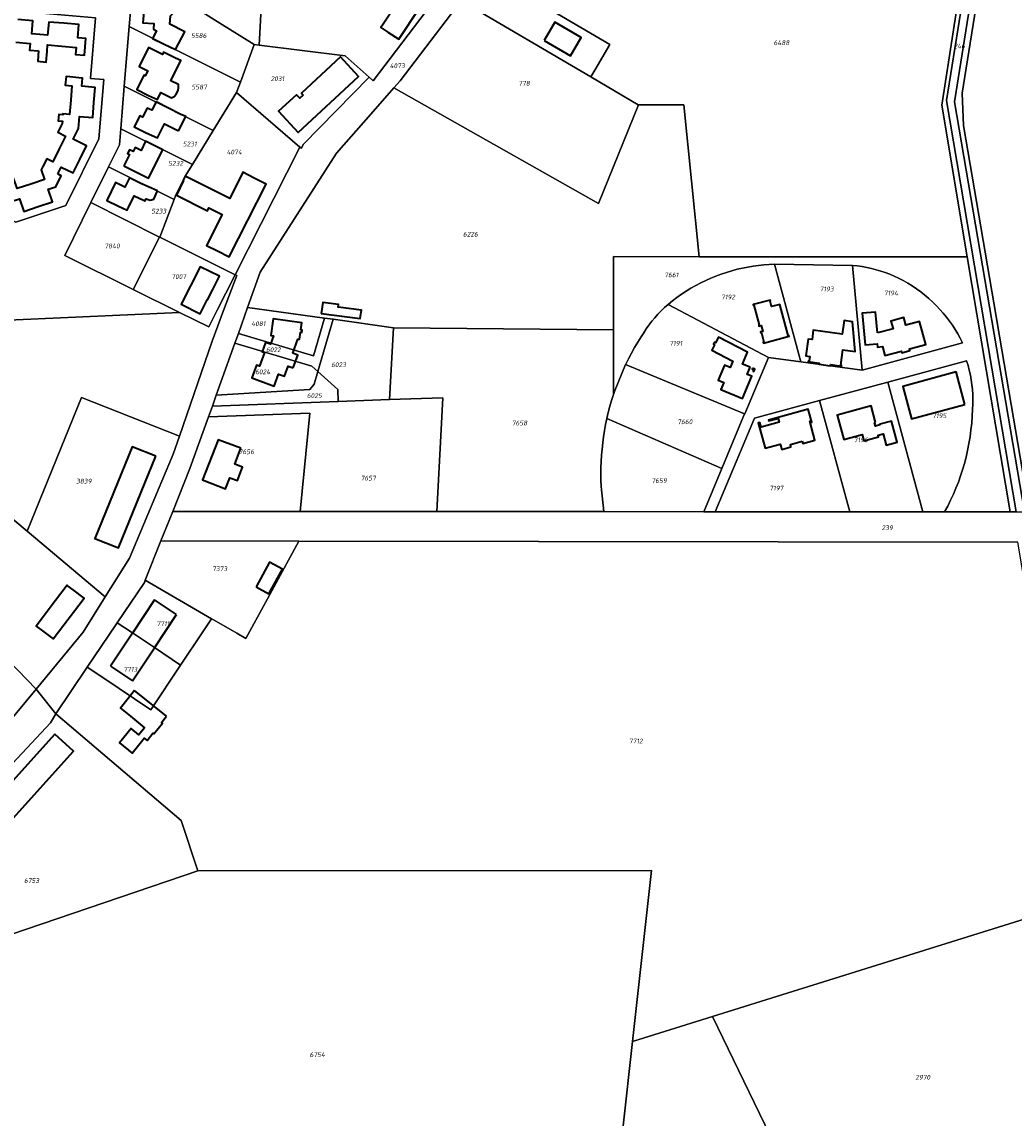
# Model space of a CAD drawing. Extents: x 177930 to 190767, y 381068 to 392034.
# Tile 206 of 256: x 184603 to 184977, y 385550 to 385963. Entities that reach past the tile are written whole.
import ezdxf
from ezdxf.enums import TextEntityAlignment as Align

# ---------------------------------------------------------------- set-up
doc = ezdxf.new("R2010")
doc.units = 0
for name, color, linetype, lineweight in [('B-XX-KG-GRENS_PERCEEL-GV', 150, 'Continuous', 25), ('B-XX-KG-GRENS_PERCEEL-S', 150, 'Continuous', 25), ('B-XX-OG-BEBOUWING-G', 7, 'Continuous', 35)]:
    doc.layers.add(name, color=color, linetype=linetype, lineweight=lineweight)
doc.styles.add('NLCS-ISO', font='NLCS-ISO.ttf', dxfattribs={"height": 1.8})

# ---------------------------------------------------------------- blocks, each defined once
blk = doc.blocks.new('SKG-PERCEELNUMMER-SO')
at = {"layer": 'DefPoints'}
blk.add_point((0, 0), dxfattribs=at)
at = {"style": 'NLCS-ISO', "oblique": 10, "flags": 1}
blk.add_attdef('GEMEENTECODE', text='', height=1.8, dxfattribs=at).set_placement((-0.5, 2.55), align=Align.MIDDLE_RIGHT)
at = {"style": 'NLCS-ISO', "oblique": 10}
blk.add_attdef('PERCEELNUMMER', text='', height=1.8, dxfattribs=at).set_placement((0, 0), align=Align.MIDDLE_CENTER)
at = {"style": 'NLCS-ISO', "oblique": 10, "flags": 1}
blk.add_attdef('SECTIE', text='', height=1.8, dxfattribs=at).set_placement((0.5, 2.5), align=Align.MIDDLE_LEFT)

msp = doc.modelspace()

# ---------------------------------------------------------------- linework, layer by layer
at = {"layer": 'B-XX-KG-GRENS_PERCEEL-GV'}
for points in [[(184975.374, 385778.617), (184977.654, 385778.616), (184951.382, 385933.774), (184986.993, 386156.505), (184984.785, 386157.393), (184967.712, 386048.205), (184967.509, 386046.908), (184957.038, 385979.939), (184953.983, 385960.4), (184949.552, 385932.06), (184959.186, 385874.812)], [(184977.654, 385778.616), (184980.706, 385778.616), (184954.344, 385933.301), (184989.822, 386155.352), (184986.993, 386156.505), (184951.382, 385933.774)], [(184992.55, 386154.443), (184989.822, 386155.352), (184954.344, 385933.301), (184980.706, 385778.616), (184982.696, 385778.616), (184971.382, 385844.878), (184970.111, 385852.324), (184957.749, 385924.332), (184957.191, 385936.583), (184963.914, 385978.24), (184974.448, 386043.508), (185126.71, 386004.906), (185128.627, 386012.801), (185027.793, 386037.701), (185024.395, 386038.54), (184975.696, 386050.566), (184978.405, 386067.595), (184982.098, 386090.267)], [(184852.367, 385932.144), (184858.094, 385874.854), (184959.186, 385874.812), (184949.552, 385932.06), (184953.983, 385960.4), (184957.038, 385979.939), (184863.838, 386026.632), (184850.509, 386000.012), (184805.048, 386022.779), (184799.465, 386012.302), (184795.374, 386006.922), (184777.336, 385983.201), (184777.079, 385982.863), (184824.367, 385954.888), (184818.742, 385945.232), (184817.236, 385942.647), (184835.116, 385932.159), (184835.252, 385932.159)], [(184727.003, 385995.126), (184704.522, 386007.241), (184698.399, 386006.148), (184694.918, 386005.526), (184694.849, 386004.193), (184693.851, 385985.044), (184692.266, 385954.6), (184724.611, 385950.611), (184733.73, 385942.587), (184735.242, 385941.256), (184765.98, 385981.84), (184746.454, 385991.219), (184743.945, 385985.996)], [(184649.69, 385980.43), (184677.428, 385962.974), (184690.362, 385954.835), (184692.266, 385954.6), (184693.851, 385985.044), (184684.53, 385989.64), (184677.74, 385993.07), (184669.55, 385997.19)], [(184643.25, 385961.69), (184685.147, 385940.726), (184690.362, 385954.835), (184677.428, 385962.974), (184649.69, 385980.43), (184644.43, 385975.96)], [(184824.367, 385954.888), (184777.079, 385982.863), (184768.318, 385971.342), (184817.236, 385942.647), (184818.742, 385945.232)], [(184835.116, 385932.159), (184817.236, 385942.647), (184768.318, 385971.342), (184745.416, 385941.224), (184743.024, 385938.51), (184820.204, 385894.87), (184835.252, 385932.159)], [(184630.54, 385964.98), (184592.79, 385968.22), (184532.89, 385948.3), (184543.54, 385916.41), (184600.49, 385887.91), (184619.32, 385894.23), (184631.81, 385919.37), (184633.65, 385941.64), (184628.65, 385942.06)], [(184543.54, 385916.41), (184532.89, 385948.3), (184592.79, 385968.22), (184630.54, 385964.98), (184628.65, 385942.06), (184633.65, 385941.64), (184631.81, 385919.37), (184619.32, 385894.23), (184600.49, 385887.91)], [(184641.356, 385939.147), (184674.921, 385922.49), (184683.693, 385936.793), (184685.147, 385940.726), (184643.25, 385961.69)], [(184683.693, 385936.793), (184707.574, 385916.236), (184708.118, 385915.768), (184708.816, 385917.138), (184733.73, 385942.587), (184724.611, 385950.611), (184692.266, 385954.6), (184690.362, 385954.835), (184685.147, 385940.726)], [(184640.11, 385923.1), (184667.073, 385909.693), (184674.921, 385922.49), (184641.356, 385939.147)], [(184734.265, 385928.573), (184721.339, 385913.909), (184692.642, 385869.036), (184687.876, 385855.722), (184716.83, 385851.709), (184720.084, 385851.258), (184742.88, 385848.098), (184825.755, 385847.311), (184825.773, 385874.899), (184858.094, 385874.854), (184852.367, 385932.144), (184835.252, 385932.159), (184820.204, 385894.87), (184743.024, 385938.51)], [(184667.073, 385909.693), (184664.35, 385905.254), (184660.81, 385898.147), (184660.159, 385896.443), (184654.727, 385882.214), (184683.128, 385868.069), (184707.574, 385916.236), (184683.693, 385936.793), (184674.921, 385922.49)], [(184635.41, 385908.74), (184660.159, 385896.443), (184660.81, 385898.147), (184664.35, 385905.254), (184667.073, 385909.693), (184640.11, 385923.1), (184639.57, 385917.07)], [(184654.666, 385882.245), (184654.727, 385882.214), (184660.159, 385896.443), (184635.41, 385908.74), (184628.76, 385895.31)], [(184618.895, 385875.376), (184644.773, 385862.537), (184654.666, 385882.245), (184628.76, 385895.31)], [(184654.666, 385882.245), (184644.773, 385862.537), (184662.239, 385853.84), (184673.206, 385848.379), (184676.275, 385854.469), (184683.128, 385868.069), (184654.727, 385882.214)], [(184959.186, 385874.812), (184858.094, 385874.854), (184825.773, 385874.899), (184825.755, 385847.311), (184825.739, 385822.918), (184826.121, 385824.058), (184830.375, 385834.271), (184830.408, 385834.336), (184831.448, 385836.405), (184832.577, 385838.51), (184833.76, 385840.585), (184834.997, 385842.628), (184836.286, 385844.639), (184837.177, 385846.163), (184838.129, 385847.65), (184839.141, 385849.097), (184840.21, 385850.502), (184841.336, 385851.863), (184842.515, 385853.177), (184843.747, 385854.442), (184845.029, 385855.656), (184846.359, 385856.817), (184847.991, 385858.167), (184849.669, 385859.461), (184851.39, 385860.695), (184853.153, 385861.87), (184854.955, 385862.983), (184856.794, 385864.034), (184858.669, 385865.02), (184860.564, 385865.923), (184862.486, 385866.768), (184864.433, 385867.555), (184866.402, 385868.283), (184868.392, 385868.951), (184870.401, 385869.559), (184872.428, 385870.107), (184874.403, 385870.574), (184876.392, 385870.976), (184878.394, 385871.313), (184880.405, 385871.584), (184882.424, 385871.789), (184884.449, 385871.928), (184886.477, 385872), (184915.924, 385871.595), (184917.721, 385871.397), (184919.509, 385871.135), (184921.286, 385870.808), (184923.051, 385870.417), (184924.8, 385869.962), (184926.532, 385869.445), (184928.244, 385868.865), (184929.934, 385868.224), (184931.6, 385867.522), (184933.239, 385866.761), (184934.995, 385865.856), (184936.716, 385864.885), (184938.4, 385863.851), (184940.043, 385862.754), (184941.644, 385861.596), (184943.2, 385860.378), (184944.709, 385859.102), (184946.169, 385857.771), (184947.578, 385856.386), (184948.882, 385854.997), (184950.137, 385853.563), (184951.341, 385852.086), (184952.493, 385850.568), (184953.592, 385849.012), (184954.635, 385847.417), (184955.623, 385845.788), (184956.553, 385844.124), (184957.424, 385842.43), (184919.59, 385832.13), (184896.477, 385835.241), (184884.252, 385836.894), (184875.291, 385815.569), (184875.229, 385815.595), (184866.653, 385795.035), (184859.835, 385778.691), (184864.183, 385778.689), (184878.982, 385813.918), (184903.482, 385820.571), (184929.185, 385827.534), (184958.94, 385835.606), (184959.474, 385833.833), (184959.939, 385832.04), (184960.335, 385830.231), (184960.662, 385828.409), (184960.919, 385826.575), (184961.105, 385824.732), (184961.221, 385822.884), (184961.266, 385821.033), (184961.241, 385819.181), (184961.144, 385817.332), (184961.033, 385814.729), (184960.843, 385812.13), (184960.574, 385809.538), (184960.225, 385806.955), (184959.798, 385804.385), (184959.292, 385801.829), (184958.709, 385799.289), (184958.09, 385796.898), (184957.399, 385794.527), (184956.637, 385792.177), (184955.805, 385789.852), (184954.904, 385787.552), (184953.935, 385785.28), (184952.898, 385783.039), (184951.794, 385780.829), (184950.624, 385778.654), (184975.374, 385778.617)], [(184846.359, 385856.817), (184884.252, 385836.894), (184896.477, 385835.241), (184886.477, 385872), (184884.449, 385871.928), (184882.424, 385871.789), (184880.405, 385871.584), (184878.394, 385871.313), (184876.392, 385870.976), (184874.403, 385870.574), (184872.428, 385870.107), (184870.401, 385869.559), (184868.392, 385868.951), (184866.402, 385868.283), (184864.433, 385867.555), (184862.486, 385866.768), (184860.564, 385865.923), (184858.669, 385865.02), (184856.794, 385864.034), (184854.955, 385862.983), (184853.153, 385861.87), (184851.39, 385860.695), (184849.669, 385859.461), (184847.991, 385858.167)], [(184886.477, 385872), (184896.477, 385835.241), (184919.59, 385832.13), (184915.924, 385871.595)], [(184915.924, 385871.595), (184919.59, 385832.13), (184957.424, 385842.43), (184956.553, 385844.124), (184955.623, 385845.788), (184954.635, 385847.417), (184953.592, 385849.012), (184952.493, 385850.568), (184951.341, 385852.086), (184950.137, 385853.563), (184948.882, 385854.997), (184947.578, 385856.386), (184946.169, 385857.771), (184944.709, 385859.102), (184943.2, 385860.378), (184941.644, 385861.596), (184940.043, 385862.754), (184938.4, 385863.851), (184936.716, 385864.885), (184934.995, 385865.856), (184933.239, 385866.761), (184931.6, 385867.522), (184929.934, 385868.224), (184928.244, 385868.865), (184926.532, 385869.445), (184924.8, 385869.962), (184923.051, 385870.417), (184921.286, 385870.808), (184919.509, 385871.135), (184917.721, 385871.397)], [(184687.876, 385855.722), (184684.38, 385845.956), (184712.702, 385837.51), (184716.83, 385851.709)], [(184846.359, 385856.817), (184845.029, 385855.656), (184843.747, 385854.442), (184842.515, 385853.177), (184841.336, 385851.863), (184840.21, 385850.502), (184839.141, 385849.097), (184838.129, 385847.65), (184837.177, 385846.163), (184836.286, 385844.639), (184834.997, 385842.628), (184833.76, 385840.585), (184832.577, 385838.51), (184831.448, 385836.405), (184830.408, 385834.336), (184830.375, 385834.271), (184875.229, 385815.595), (184875.291, 385815.569), (184884.252, 385836.894)], [(184716.83, 385851.709), (184712.702, 385837.51), (184684.38, 385845.956), (184683.063, 385842.276), (184712.108, 385833.642), (184714.387, 385831.569), (184720.084, 385851.258)], [(184714.387, 385831.569), (184721.921, 385824.719), (184721.986, 385820.249), (184741.397, 385820.955), (184742.88, 385848.098), (184720.084, 385851.258)], [(184742.88, 385848.098), (184741.397, 385820.955), (184761.482, 385821.657), (184759.136, 385778.745), (184822.15, 385778.711), (184821.123, 385788.244), (184821.029, 385790.592), (184820.996, 385792.941), (184821.023, 385795.29), (184821.11, 385797.638), (184821.258, 385799.983), (184821.466, 385802.324), (184821.734, 385804.658), (184822.031, 385806.98), (184822.387, 385809.293), (184822.802, 385811.597), (184823.275, 385813.889), (184823.805, 385816.169), (184824.393, 385818.435), (184825.038, 385820.685), (184825.739, 385822.918), (184825.755, 385847.311)], [(184683.063, 385842.276), (184676.056, 385822.696), (184711.303, 385824.837), (184713.01, 385826.81), (184714.387, 385831.569), (184712.108, 385833.642)], [(184929.185, 385827.534), (184942.452, 385778.665), (184950.624, 385778.654), (184951.794, 385780.829), (184952.898, 385783.039), (184953.935, 385785.28), (184954.904, 385787.552), (184955.805, 385789.852), (184956.637, 385792.177), (184957.399, 385794.527), (184958.09, 385796.898), (184958.709, 385799.289), (184959.292, 385801.829), (184959.798, 385804.385), (184960.225, 385806.955), (184960.574, 385809.538), (184960.843, 385812.13), (184961.033, 385814.729), (184961.144, 385817.332), (184961.241, 385819.181), (184961.266, 385821.033), (184961.221, 385822.884), (184961.105, 385824.732), (184960.919, 385826.575), (184960.662, 385828.409), (184960.335, 385830.231), (184959.939, 385832.04), (184959.474, 385833.833), (184958.94, 385835.606)], [(184676.056, 385822.696), (184674.563, 385818.524), (184721.986, 385820.249), (184721.921, 385824.719), (184714.387, 385831.569), (184713.01, 385826.81), (184711.303, 385824.837)], [(184830.375, 385834.271), (184826.121, 385824.058), (184825.739, 385822.918), (184825.038, 385820.685), (184824.393, 385818.435), (184823.805, 385816.169), (184823.275, 385813.889), (184866.653, 385795.035), (184875.229, 385815.595)], [(184903.482, 385820.571), (184914.895, 385778.667), (184942.452, 385778.665), (184929.185, 385827.534)], [(184604.689, 385771.313), (184634.142, 385746.633), (184643.306, 385761.177), (184659.823, 385800.382), (184662.163, 385807.189), (184625.21, 385821.742)], [(184721.986, 385820.249), (184674.563, 385818.524), (184673.115, 385814.478), (184711.262, 385815.835), (184707.69, 385778.772), (184759.136, 385778.745), (184761.482, 385821.657), (184741.397, 385820.955)], [(184878.982, 385813.918), (184864.183, 385778.689), (184914.895, 385778.667), (184903.482, 385820.571)], [(184659.673, 385778.797), (184707.69, 385778.772), (184711.262, 385815.835), (184673.115, 385814.478), (184666.118, 385794.927)], [(184823.275, 385813.889), (184822.802, 385811.597), (184822.387, 385809.293), (184822.031, 385806.98), (184821.734, 385804.658), (184821.466, 385802.324), (184821.258, 385799.983), (184821.11, 385797.638), (184821.023, 385795.29), (184820.996, 385792.941), (184821.029, 385790.592), (184821.123, 385788.244), (184822.15, 385778.711), (184859.835, 385778.691), (184866.653, 385795.035)], [(184573.333, 385747.692), (184608.109, 385711.759), (184625.883, 385733.317), (184634.142, 385746.633), (184604.689, 385771.313), (184566.601, 385803.226), (184543.835, 385778.207), (184556.587, 385765.015)], [(184633.243, 385716.144), (184627.426, 385720.041), (184627.144, 385719.622), (184615.61, 385702.489), (184662.778, 385662.245), (184669.046, 385643.252), (184840.1, 385643.391), (184832.937, 385578.868), (184863.143, 385588.297), (185001.149, 385631.375), (184978.258, 385767.212), (184707.206, 385767.576), (184694.572, 385744.415), (184687.173, 385730.851), (184683.758, 385732.836), (184674.306, 385738.329), (184674.27, 385738.35), (184670.94, 385733.352), (184662.606, 385720.844), (184651.38, 385703.995)], [(184674.27, 385738.35), (184674.306, 385738.329), (184683.758, 385732.836), (184687.173, 385730.851), (184694.572, 385744.415), (184707.206, 385767.576), (184655.193, 385767.646), (184649.295, 385752.864)], [(184670.94, 385733.352), (184674.27, 385738.35), (184649.295, 385752.864), (184648.965, 385752.035), (184638.722, 385736.82), (184644.48, 385732.968), (184652.773, 385727.421), (184662.606, 385720.844)], [(184560.199, 385732.532), (184557.919, 385729.901), (184592.848, 385693.417), (184608.109, 385711.759), (184573.333, 385747.692), (184566.996, 385740.377)], [(184638.722, 385736.82), (184638.2, 385736.045), (184627.426, 385720.041), (184633.243, 385716.144), (184651.38, 385703.995), (184662.606, 385720.844), (184652.773, 385727.421), (184644.48, 385732.968)], [(184558.373, 385645.538), (184573.991, 385612.567), (184574.324, 385610.998), (184574.898, 385611.194), (184669.046, 385643.252), (184662.778, 385662.245), (184615.61, 385702.489), (184613.487, 385699.117), (184586.5, 385670.322)], [(184791.518, 385534.788), (184829.286, 385545.988), (184832.937, 385578.868), (184840.1, 385643.391), (184669.046, 385643.252), (184574.898, 385611.194), (184574.324, 385610.998), (184575.253, 385606.613), (184575.214, 385606.587), (184581.377, 385595.123), (184588.666, 385581.566), (184592.635, 385574.123), (184596.892, 385566.142), (184593.813, 385537.138), (184591.315, 385513.491), (184591.016, 385510.665), (184635.656, 385525.309), (184650.97, 385524.826), (184680.597, 385523.893), (184705.096, 385523.121), (184717.851, 385522.72), (184746.039, 385521.831), (184753.182, 385523.419), (184777.249, 385530.556)], [(184898.584, 385515.159), (185014.65, 385551.748), (185001.149, 385631.375), (184863.143, 385588.297)], [(184851.454, 385500.48), (184898.584, 385515.159), (184863.143, 385588.297), (184832.937, 385578.868), (184829.286, 385545.988), (184829.282, 385545.955)]]:
    msp.add_lwpolyline(points, close=True, dxfattribs=at)
for points in [[(184765.98, 385981.84), (184735.242, 385941.256), (184733.73, 385942.587), (184708.816, 385917.138), (184708.118, 385915.768), (184707.574, 385916.236), (184683.128, 385868.069), (184683.776, 385867.774), (184678.823, 385854.584), (184674.455, 385842.955), (184662.163, 385807.189), (184659.823, 385800.382), (184643.306, 385761.177), (184634.142, 385746.633), (184625.883, 385733.317), (184608.109, 385711.759), (184615.61, 385702.489), (184627.144, 385719.622), (184627.426, 385720.041), (184638.2, 385736.045), (184638.722, 385736.82), (184648.965, 385752.035), (184649.295, 385752.864), (184655.193, 385767.646), (184659.673, 385778.797), (184666.118, 385794.927), (184673.115, 385814.478), (184674.563, 385818.524), (184676.056, 385822.696), (184683.063, 385842.276), (184684.38, 385845.956), (184687.876, 385855.722), (184692.642, 385869.036), (184721.339, 385913.909), (184734.265, 385928.573), (184743.024, 385938.51), (184745.416, 385941.224), (184768.318, 385971.342)], [(184518.993, 385847.414), (184662.239, 385853.84), (184644.773, 385862.537), (184618.895, 385875.376), (184628.76, 385895.31), (184635.41, 385908.74), (184639.57, 385917.07), (184640.11, 385923.1), (184641.356, 385939.147), (184643.25, 385961.69), (184644.43, 385975.96)], [(184963.914, 385978.24), (184957.191, 385936.583), (184957.749, 385924.332), (184970.111, 385852.324), (184971.382, 385844.878), (184982.696, 385778.616)], [(184566.601, 385803.226), (184604.689, 385771.313), (184625.21, 385821.742), (184662.163, 385807.189), (184674.455, 385842.955), (184678.823, 385854.584), (184683.776, 385867.774), (184683.128, 385868.069), (184676.275, 385854.469), (184673.206, 385848.379), (184662.239, 385853.84), (184518.993, 385847.414)], [(184977.654, 385778.616), (184975.374, 385778.617), (184950.624, 385778.654), (184942.452, 385778.665), (184914.895, 385778.667), (184864.183, 385778.689), (184859.835, 385778.691), (184822.15, 385778.711), (184759.136, 385778.745), (184707.69, 385778.772), (184659.673, 385778.797), (184655.193, 385767.646), (184707.206, 385767.576), (184978.258, 385767.212)], [(184586.5, 385670.322), (184613.487, 385699.117), (184615.61, 385702.489), (184608.109, 385711.759), (184592.848, 385693.417)]]:
    msp.add_lwpolyline(points, dxfattribs=at)
at = {"layer": 'B-XX-OG-BEBOUWING-G'}
for points in [[(184760.758, 385980.962), (184756.58, 385983.72), (184754.101, 385985.357), (184744.136, 385970.267), (184738.927, 385962.524), (184738.106, 385961.28), (184740.662, 385959.603), (184744.84, 385956.846)], [(184658.774, 385965.736), (184659.714, 385966.58), (184658.902, 385967.528), (184659.057, 385969.703), (184658.424, 385969.753), (184658.632, 385971.504), (184657.714, 385972.217), (184655.913, 385973.409), (184654.76, 385973.506), (184653.738, 385973.025), (184653.086, 385972.086), (184652.902, 385969.787), (184648.932, 385970.09), (184648.375, 385963.115), (184652.54, 385962.808), (184652.362, 385960.687), (184653.54, 385960.104), (184652.053, 385957.135), (184656.378, 385955.01), (184660.672, 385952.951), (184664.18, 385959.694), (184658.552, 385962.619)], [(184799.664, 385956.438), (184809.559, 385950.626), (184813.598, 385957.504), (184803.704, 385963.316)], [(184661.845, 385938.672), (184661.756, 385939.832), (184658.876, 385941.22), (184662.66, 385948.91), (184660.675, 385949.76), (184656.189, 385951.969), (184655.794, 385951.161), (184650.509, 385953.772), (184646.974, 385946.594), (184650.186, 385945.005), (184649.258, 385943.125), (184648.738, 385943.382), (184646.05, 385937.928), (184650.534, 385935.718), (184653.861, 385934.196), (184655.117, 385936.749), (184659.151, 385934.725), (184660.112, 385935.3), (184660.983, 385936.213), (184661.648, 385937.55)], [(184708.758, 385935.823), (184707.487, 385934.649), (184706.266, 385935.972), (184699.507, 385929.73), (184706.894, 385921.731), (184729.689, 385942.87), (184722.889, 385950.203), (184708.113, 385936.521)], [(184661.861, 385922.304), (184664.55, 385927.69), (184662.492, 385928.595), (184658.018, 385930.828), (184653.424, 385933.227), (184651.7, 385930.101), (184650.006, 385930.947), (184648.282, 385927.493), (184647.18, 385928.043), (184645.101, 385923.879), (184649.574, 385921.645), (184653.825, 385919.643), (184656.492, 385924.984)], [(184641.2, 385909.09), (184645.683, 385906.872), (184650.546, 385904.535), (184655.949, 385915.224), (184653.886, 385916.175), (184649.41, 385918.39), (184647.67, 385914.9), (184645.43, 385916.01), (184644.7, 385914.49), (184643.33, 385915.17), (184642.62, 385913.74), (184643.33, 385913.39)], [(184653.852, 385899.661), (184651.583, 385900.705), (184647.821, 385902.389), (184643.356, 385904.64), (184641.556, 385901.068), (184638.071, 385902.819), (184634.733, 385896.106), (184639.209, 385893.879), (184642.43, 385892.4), (184642.919, 385893.385), (184645.146, 385897.865), (184648.544, 385896.176), (184649.17, 385895.864), (184649.58, 385896.686), (184651.064, 385896.151), (184652.546, 385896.609)], [(184674.793, 385862.458), (184674.69, 385862.51), (184677.242, 385867.529), (184669.965, 385871.083), (184662.866, 385856.923), (184670.027, 385853.333), (184672.663, 385858.592), (184672.77, 385858.537)], [(184715.612, 385853.407), (184730.264, 385851.511), (184730.824, 385854.654), (184721.943, 385855.887), (184722.073, 385856.778), (184716.223, 385857.588)], [(184882.491, 385842.681), (184882.278, 385842.624), (184882.369, 385842.286), (184892.02, 385844.872), (184891.879, 385845.175), (184891.666, 385845.119), (184888.55, 385856.873), (184885.36, 385856.027), (184884.804, 385858.125), (184885.017, 385858.181), (184884.925, 385858.529), (184878.448, 385856.812), (184878.538, 385856.474), (184878.753, 385856.531), (184880.764, 385849.127), (184880.55, 385849.076), (184880.634, 385848.726), (184881.519, 385848.938), (184882.069, 385846.684), (184881.244, 385846.483), (184881.329, 385846.133), (184881.551, 385846.187)], [(184705.073, 385832.946), (184706.795, 385837.76), (184704.912, 385838.434), (184706.825, 385843.782), (184707.385, 385843.701), (184707.766, 385846.344), (184708.291, 385846.268), (184708.425, 385847.198), (184707.9, 385847.274), (184708.272, 385849.898), (184697.488, 385851.412), (184696.619, 385845.18), (184697.669, 385845.034), (184696.52, 385841.84), (184694.641, 385842.518), (184693.389, 385839.037), (184694.236, 385838.732), (184692.355, 385833.522), (184691.165, 385833.931), (184689.431, 385829.151), (184697.839, 385826.092), (184699.475, 385830.572), (184701.809, 385829.761), (184703.158, 385833.643)], [(184925.326, 385846.116), (184924.586, 385853.986), (184919.608, 385853.519), (184920.726, 385841.621), (184925.227, 385842.044), (184925.335, 385840.775), (184927.219, 385840.947), (184928.129, 385837.579), (184934.351, 385839.257), (184934.518, 385838.624), (184937.529, 385839.432), (184937.361, 385840.06), (184943.569, 385841.747), (184941.209, 385850.432), (184935.998, 385849.016), (184935.211, 385851.911), (184930.386, 385850.6), (184931.173, 385847.705)], [(184877.343, 385833.161), (184874.435, 385834.379), (184876.28, 385838.811), (184865.404, 385844.527), (184864.303, 385842.432), (184863.949, 385842.618), (184863.553, 385841.866), (184863.907, 385841.68), (184862.837, 385839.644), (184870.774, 385835.473), (184869.791, 385833.12), (184867.671, 385834.006), (184865.29, 385828.309), (184867.41, 385827.423), (184866.3, 385824.758), (184874.433, 385821.36), (184877.936, 385829.773), (184876.229, 385830.484)], [(184878.225, 385832.792), (184878.097, 385832.488), (184878.623, 385832.268), (184878.403, 385831.742), (184878.707, 385831.614), (184879.055, 385832.445)], [(184958.261, 385819.184), (184954.932, 385831.409), (184934.857, 385825.943), (184938.197, 385813.717)], [(184924.563, 385812.348), (184922.889, 385818.567), (184910.166, 385815.142), (184912.631, 385805.925), (184919.488, 385807.772), (184920.119, 385805.431), (184925.766, 385806.947), (184925.603, 385807.552), (184927.419, 385808.04), (184928.563, 385803.779), (184932.77, 385804.905), (184930.62, 385812.892), (184926.188, 385811.698), (184926.261, 385811.428), (184924.513, 385810.958), (184924.167, 385812.242)], [(184896.977, 385805.273), (184897.215, 385804.405), (184901.748, 385805.647), (184899.766, 385812.88), (184900.044, 385812.957), (184900.203, 385812.38), (184900.531, 385812.47), (184899.189, 385817.347), (184884.234, 385813.25), (184884.324, 385812.922), (184887.902, 385813.902), (184888.309, 385812.417), (184881.509, 385810.554), (184881.014, 385812.367), (184880.387, 385812.196), (184882.996, 385802.651), (184888.655, 385804.198), (184889.2, 385802.209), (184892.711, 385803.171), (184892.473, 385804.039)], [(184685.258, 385802.673), (184676.723, 385805.811), (184670.813, 385790.727), (184679.565, 385787.297), (184681.209, 385791.492), (184684.054, 385790.44), (184685.904, 385795.515), (184683.014, 385796.569)], [(184653.223, 385799.6), (184644.329, 385803.212), (184630.276, 385768.648), (184639.169, 385765.032)], [(184691.08, 385750.413), (184695.906, 385747.766), (184700.955, 385756.972), (184696.129, 385759.619)], [(184622.073, 385749.22), (184619.884, 385750.88), (184619.788, 385750.953), (184615.472, 385745.218), (184608.181, 385735.53), (184610.546, 385733.735), (184614.514, 385730.72), (184626.192, 385746.09)], [(184615.124, 385694.82), (184592.335, 385669.583), (184599.458, 385663.151), (184622.247, 385688.389)]]:
    msp.add_lwpolyline(points, close=True, dxfattribs=at)
for points in [[(184609.47, 385958.642), (184606.474, 385958.899), (184606.904, 385963.881), (184601.232, 385964.37)], [(184618.567, 385962.882), (184612.892, 385963.367), (184612.465, 385958.385), (184609.47, 385958.642)], [(184617.845, 385954.248), (184623.22, 385953.786), (184622.972, 385951.172), (184626.329, 385950.87), (184626.869, 385957.153), (184623.814, 385957.405), (184624.242, 385962.396), (184618.567, 385962.882)], [(184600.521, 385955.736), (184605.901, 385955.273), (184605.687, 385952.775), (184609.032, 385952.488)], [(184609.032, 385952.488), (184608.768, 385948.563), (184611.891, 385948.261), (184612.256, 385952.211), (184612.47, 385954.709), (184617.845, 385954.248)], [(184629.922, 385933.049), (184630.388, 385938.722), (184625.404, 385939.138), (184625.67, 385942.193), (184624.205, 385942.319), (184620.874, 385942.684), (184619.405, 385942.845), (184619.13, 385939.516), (184621.632, 385939.309), (184621.187, 385933.918)], [(184621.187, 385933.918), (184620.741, 385928.526), (184618.24, 385928.733), (184618.214, 385928.421), (184616.69, 385928.55), (184616.474, 385926.068), (184618.015, 385926.005), (184617.938, 385925.078)], [(184624.098, 385923.251), (184624.471, 385927.786), (184629.455, 385927.376), (184629.922, 385933.049)], [(184617.938, 385925.078), (184616.306, 385921.815), (184619.193, 385920.371), (184616.778, 385915.541)], [(184624.613, 385911.54), (184627.151, 385916.641), (184622.039, 385919.185), (184624.098, 385923.251)], [(184616.778, 385915.541), (184614.462, 385910.656), (184612.107, 385911.834), (184610.643, 385908.906)], [(184616.267, 385906.079), (184617.595, 385908.666), (184622.074, 385906.438), (184624.613, 385911.54)], [(184610.643, 385908.906), (184610.019, 385907.659), (184611.258, 385903.95), (184606.085, 385902.222)], [(184608.908, 385893.776), (184614.308, 385895.586), (184612.717, 385900.325), (184615.51, 385901.266), (184617.569, 385905.403), (184616.267, 385906.079)], [(184663.565, 385903.677), (184663.642, 385903.64), (184661.063, 385898.02), (184672.71, 385892.218), (184673.228, 385893.257), (184678.219, 385890.771), (184672.411, 385879.112), (184676.46, 385877.06), (184680.92, 385874.8), (184694.84, 385902.27), (184690.38, 385904.53), (184686.117, 385906.69), (184681.215, 385896.851), (184664.582, 385905.137)], [(184664.582, 385905.137), (184664.349, 385905.253), (184663.565, 385903.677)], [(184606.085, 385902.222), (184600.916, 385900.553), (184599.76, 385904.285), (184598.569, 385904.88)], [(184595.633, 385899.146), (184594.984, 385897.849), (184599.125, 385895.766), (184601.901, 385896.702), (184603.508, 385891.965), (184608.908, 385893.776)], [(184907.495, 385833.75), (184907.55, 385834.155), (184911.723, 385833.593), (184911.764, 385833.9), (184911.457, 385833.942), (184912.236, 385839.719), (184916.928, 385839.087), (184915.953, 385850.318), (184912.739, 385850.749), (184912.054, 385845.635), (184901.112, 385847.101), (184900.646, 385843.622), (184899.159, 385843.821), (184898.302, 385837.425), (184899.804, 385837.207), (184899.58, 385835.542), (184899.262, 385835.585), (184899.221, 385835.278), (184903.391, 385834.716), (184903.337, 385834.313)], [(184903.337, 385834.313), (184904.178, 385834.199)], [(184904.178, 385834.199), (184906.604, 385833.871)], [(184906.604, 385833.871), (184907.495, 385833.75)], [(184652.784, 385745.449), (184644.448, 385732.937)], [(184661.087, 385739.917), (184652.784, 385745.449)], [(184652.74, 385727.389), (184661.087, 385739.917)], [(184644.448, 385732.937), (184636.154, 385720.489)], [(184644.444, 385714.936), (184652.74, 385727.389)], [(184636.154, 385720.489), (184644.444, 385714.936)], [(184645.219, 385711.245), (184639.876, 385704.595), (184643.694, 385701.527), (184649.038, 385697.221), (184646.904, 385694.559), (184643.925, 385696.946), (184639.583, 385691.528), (184644.385, 385687.68), (184648.877, 385693.285), (184649.98, 385692.401), (184652.158, 385695.119), (184652.455, 385694.881), (184655.722, 385698.952), (184655.393, 385699.216), (184657.275, 385701.557)], [(184657.275, 385701.557), (184645.219, 385711.245)]]:
    msp.add_lwpolyline(points, dxfattribs=at)

# ---------------------------------------------------------------- block references
at = {"layer": 'B-XX-KG-GRENS_PERCEEL-S'}
for p, values in [((184669.423, 385958.269), {'PERCEELNUMMER': '5586'}), ((184889.132, 385955.54), {'PERCEELNUMMER': '6488'}), ((184956.196, 385954.317), {'PERCEELNUMMER': '246'}), ((184744.261, 385946.868), {'PERCEELNUMMER': '4073'}), ((184699.114, 385942.02), {'PERCEELNUMMER': '2031'}), ((184669.615, 385938.846), {'PERCEELNUMMER': '5587'}), ((184792.096, 385940.257), {'PERCEELNUMMER': '778'}), ((184666.033, 385917.364), {'PERCEELNUMMER': '5231'}), ((184682.822, 385914.345), {'PERCEELNUMMER': '4074'}), ((184660.723, 385910.056), {'PERCEELNUMMER': '5232'}), ((184654.366, 385892.051), {'PERCEELNUMMER': '5233'}), ((184771.85, 385883.348), {'PERCEELNUMMER': '6226'}), ((184636.766, 385878.891), {'PERCEELNUMMER': '7840'}), ((184661.899, 385867.359), {'PERCEELNUMMER': '7007'}), ((184847.632, 385868.005), {'PERCEELNUMMER': '7661'}), ((184869.004, 385859.65), {'PERCEELNUMMER': '7192'}), ((184906.169, 385862.684), {'PERCEELNUMMER': '7193'}), ((184930.439, 385861.167), {'PERCEELNUMMER': '7194'}), ((184691.917, 385849.609), {'PERCEELNUMMER': '4081'}), ((184849.284, 385842.205), {'PERCEELNUMMER': '7191'}), ((184697.568, 385839.778), {'PERCEELNUMMER': '6022'}), ((184722.137, 385834.108), {'PERCEELNUMMER': '6023'}), ((184693.537, 385831.434), {'PERCEELNUMMER': '6024'}), ((184713.015, 385822.466), {'PERCEELNUMMER': '6025'}), ((184948.643, 385814.9), {'PERCEELNUMMER': '7195'}), ((184790.379, 385812.137), {'PERCEELNUMMER': '7658'}), ((184852.711, 385812.599), {'PERCEELNUMMER': '7660'}), ((184919.063, 385805.799), {'PERCEELNUMMER': '7196'}), ((184687.415, 385801.286), {'PERCEELNUMMER': '7656'}), ((184626.124, 385790.217), {'PERCEELNUMMER': '3839'}), ((184733.357, 385791.359), {'PERCEELNUMMER': '7657'}), ((184843.015, 385790.436), {'PERCEELNUMMER': '7659'}), ((184887.207, 385787.596), {'PERCEELNUMMER': '7197'}), ((184928.979, 385772.629), {'PERCEELNUMMER': '239'}), ((184677.328, 385757.165), {'PERCEELNUMMER': '7373'}), ((184655.954, 385736.455), {'PERCEELNUMMER': '7711'}), ((184643.674, 385719.25), {'PERCEELNUMMER': '7713'}), ((184834.219, 385692.211), {'PERCEELNUMMER': '7712'}), ((184606.403, 385639.587), {'PERCEELNUMMER': '6753'}), ((184714.136, 385573.932), {'PERCEELNUMMER': '6754'}), ((184942.397, 385565.392), {'PERCEELNUMMER': '2970'})]:
    msp.add_blockref('SKG-PERCEELNUMMER-SO', p, dxfattribs=at).add_auto_attribs(values)

doc.saveas('drawing.dxf')
